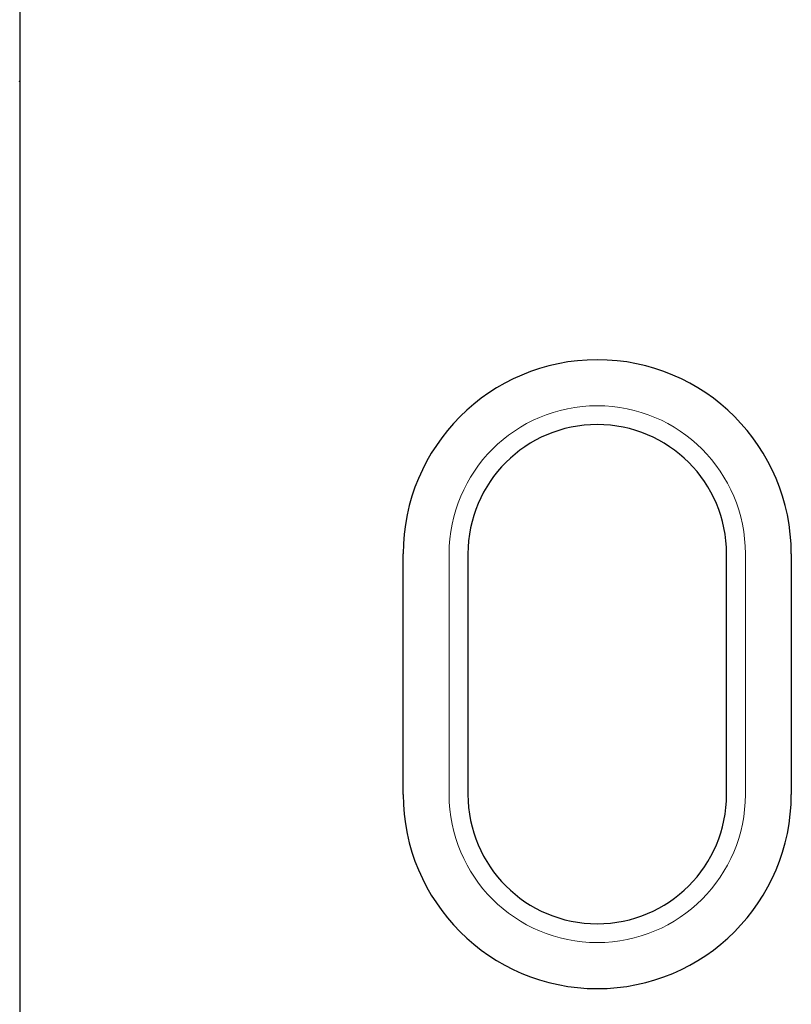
# Model space of a CAD drawing. Header units: metres. Extents: x 232680 to 233262, y 554200 to 554550.
# Tile 20 of 254: x 232746.1252 to 232746.2087, y 554425.8399 to 554425.9464. Entities that reach past the tile are written whole.
import ezdxf

# ---------------------------------------------------------------- set-up
doc = ezdxf.new("R2010")
doc.units = ezdxf.units.M
doc.layers.add('ACO constructie 035', color=7, linetype='Continuous', lineweight=35)
doc.layers.add('ACO tekst', color=251, linetype='Continuous', lineweight=9)

msp = doc.modelspace()

# ---------------------------------------------------------------- linework, layer by layer
at = {"layer": 'ACO constructie 035', "color": 7, "linetype": 'Continuous', "lineweight": 30}
for p, q in [((232746.12518, 554426.12968), (232746.12518, 554425.74968)), ((232746.16668, 554425.86258), (232746.16668, 554425.88858)), ((232746.17369, 554425.88858), (232746.17369, 554425.86258)), ((232746.20167, 554425.86258), (232746.20167, 554425.88858)), ((232746.20868, 554425.88858), (232746.20868, 554425.86258))]:
    msp.add_line(p, q, dxfattribs=at)
for centre, radius, start, end in [((232746.18768, 554425.88858), 0.021, 0, 180), ((232746.18768, 554425.88858), 0.01399, 0, 180), ((232746.18768, 554425.86258), 0.021, 180, 0), ((232746.18768, 554425.86258), 0.01399, 180, 0)]:
    msp.add_arc(centre, radius, start, end, dxfattribs=at)
at = {"layer": 'ACO constructie 035'}
msp.add_point((232746.12518, 554425.93968), dxfattribs=at)
at = {"layer": 'ACO tekst'}
for p, q in [((232746.17165, 554425.88858), (232746.17165, 554425.86258)), ((232746.20371, 554425.86258), (232746.20371, 554425.88858))]:
    msp.add_line(p, q, dxfattribs=at)
for centre, start, end in [((232746.18768, 554425.88858), 0, 180), ((232746.18768, 554425.86258), 180, 0)]:
    msp.add_arc(centre, 0.01603, start, end, dxfattribs=at)

doc.saveas('drawing.dxf')
